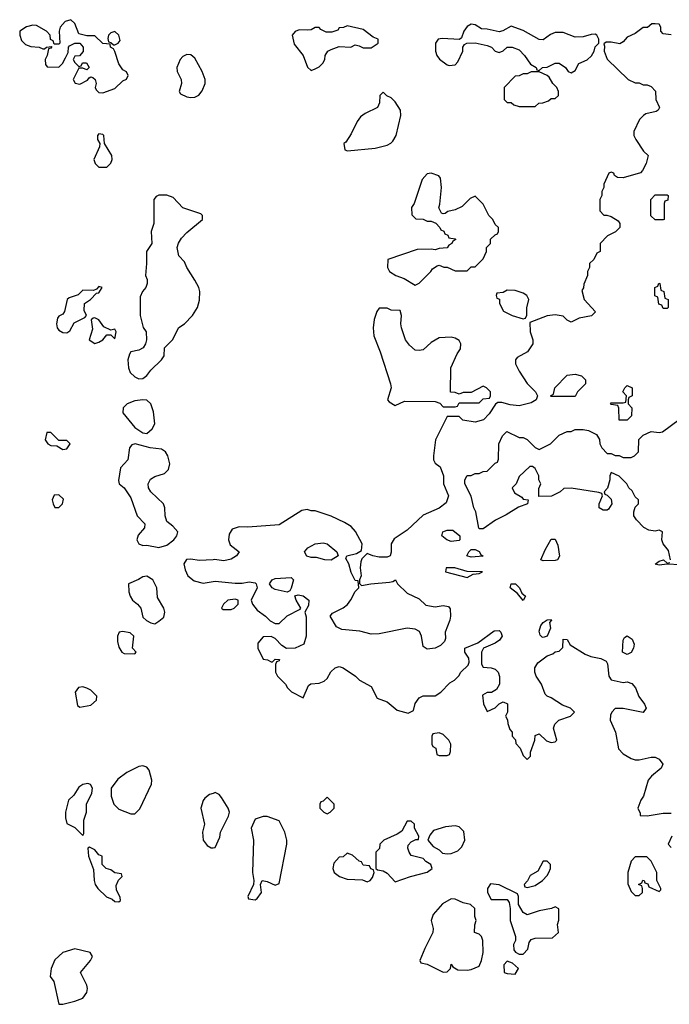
# Model space of a CAD drawing. Header units: inches. Extents: x 2701323 to 2964515, y 494916 to 722124.
# Tile 164 of 256: x 2749034 to 2752280, y 703911 to 708828. Entities that reach past the tile are written whole.
import ezdxf

# ---------------------------------------------------------------- set-up
doc = ezdxf.new("R2010")
doc.units = ezdxf.units.IN
doc.header["$MEASUREMENT"] = 0
doc.layers.add('C7740', color=7, linetype='Continuous')
doc.layers.add('C7750', color=7, linetype='Continuous')

msp = doc.modelspace()

# ---------------------------------------------------------------- linework, layer by layer
at = {"layer": 'C7740', "color": 2, "elevation": 14}
for points in [[(2749290, 708828), (2749261, 708819), (2749236, 708790), (2749231, 708770), (2749234, 708710), (2749230, 708706), (2749206, 708706), (2749202, 708722), (2749188.4, 708728.4), (2749186, 708750), (2749168, 708770), (2749118.6, 708798.6), (2749099.8, 708800.2), (2749067.5, 708792.5), (2749034, 708770), (2749034, 708750), (2749043.6, 708723.6), (2749063.6, 708703.6), (2749090, 708694), (2749131.6, 708691.6), (2749150, 708682), (2749158, 708682), (2749168.4, 708691.6), (2749194, 708694), (2749190, 708686), (2749178, 708682), (2749172, 708650), (2749162, 708630), (2749163.6, 708603.6), (2749172, 708592), (2749230, 708591.3), (2749248.7, 708610), (2749263.1, 708636.9), (2749276.4, 708663.6), (2749278, 708690), (2749283.1, 708696.9), (2749310, 708711.3), (2749334, 708710), (2749351.6, 708691.6), (2749351.6, 708668.4), (2749332.7, 708647.3), (2749310, 708646), (2749302, 708630), (2749310, 708614), (2749330, 708594), (2749342, 708598), (2749347.3, 708612.7), (2749367.3, 708612.7), (2749382, 708590), (2749370, 708578), (2749350, 708586), (2749330, 708586), (2749302, 708530), (2749311.6, 708511.6), (2749334, 708506), (2749373.6, 708526.4), (2749382, 708538), (2749390, 708542), (2749399.6, 708539.6), (2749411.3, 708530), (2749416, 708510), (2749411.3, 708490), (2749416.9, 708476.9), (2749430, 708464.7), (2749450, 708462), (2749510, 708484.7), (2749550, 708522), (2749568.4, 708531.6), (2749575.3, 708550), (2749568.4, 708568.4), (2749550, 708578), (2749530, 708608), (2749509.2, 708669.2), (2749502, 708682), (2749488, 708690), (2749486, 708706), (2749449, 708709), (2749410, 708748), (2749370, 708748), (2749330, 708758), (2749308.9, 708808.9)], [(2749510, 708768.7), (2749490, 708762), (2749478, 708750), (2749474, 708734), (2749478, 708718), (2749490, 708714), (2749502, 708702), (2749510, 708702), (2749526, 708710), (2749535.3, 708724.7), (2749528.7, 708750)], [(2749870, 708654), (2749850, 708644), (2749836, 708630), (2749818.8, 708590), (2749820.7, 708570), (2749840.5, 708530), (2749843, 708510), (2749831.3, 708470), (2749838, 708458), (2749870, 708442.8), (2749890, 708438.8), (2749910, 708441), (2749929.3, 708450.7), (2749946.6, 708473.4), (2749961.2, 708510), (2749961.2, 708530), (2749945.2, 708570), (2749910, 708635.3), (2749890, 708653.2)], [(2749430, 708258), (2749422, 708250), (2749422, 708230), (2749434, 708210), (2749432.7, 708192.7), (2749404.7, 708130), (2749412, 708110), (2749430, 708092), (2749470, 708092), (2749488.9, 708111.1), (2749495.3, 708130), (2749494, 708150), (2749458, 708210), (2749455.3, 708250), (2749450, 708255.3)], [(2749770, 707951.5), (2749728.5, 707951.5), (2749715.2, 707944.8), (2749704, 707930), (2749704.9, 707810), (2749690.7, 707770), (2749694, 707710), (2749667.3, 707670), (2749668, 707610), (2749662, 707550), (2749670.6, 707530), (2749670.4, 707510), (2749663.8, 707490), (2749647.7, 707470), (2749635.5, 707444.5), (2749636.3, 707350), (2749650.9, 707290.9), (2749666, 707270), (2749668, 707230), (2749663, 707210), (2749650.4, 707189.6), (2749630, 707178.4), (2749590, 707169), (2749582, 707158), (2749574.9, 707130), (2749577.1, 707090), (2749586.4, 707066.4), (2749610, 707044), (2749630, 707034.8), (2749650, 707036), (2749669.4, 707050.6), (2749690, 707078), (2749742, 707130), (2749755.3, 707150), (2749758, 707190), (2749798, 707230), (2749829.3, 707290.7), (2749858, 707310), (2749898, 707350), (2749922, 707390), (2749932.9, 707427.1), (2749934, 707470), (2749929, 707490), (2749910, 707528), (2749868.7, 707590), (2749858, 707618), (2749830, 707648), (2749821.2, 707690), (2749827.2, 707712.8), (2749842.5, 707737.5), (2749870, 707766), (2749948, 707830), (2749948, 707850), (2749939, 707859), (2749850, 707889.2), (2749800.5, 707940.5)], [(2749430, 707495.3), (2749418, 707482), (2749403.6, 707476.4), (2749350, 707478), (2749325.4, 707454.6), (2749281, 707439), (2749272, 707430), (2749258, 707370), (2749250, 707358), (2749230, 707348), (2749222.8, 707337.2), (2749218.8, 707310), (2749221, 707290), (2749230, 707278), (2749250, 707266), (2749270, 707264.7), (2749285.2, 707274.8), (2749306, 707314), (2749359, 707341), (2749368, 707350), (2749356.4, 707376.4), (2749358, 707410), (2749388, 707430), (2749418, 707462), (2749430, 707464.7), (2749446, 707490)], [(2749410, 707339), (2749402, 707338), (2749391.6, 707328.4), (2749398, 707282), (2749381, 707230), (2749410, 707210.8), (2749430, 707217.3), (2749449, 707230), (2749470, 707254), (2749490, 707254), (2749510, 707234), (2749516, 707270), (2749510, 707282), (2749490, 707278), (2749454, 707294), (2749430, 707328.7)], [(2749650, 706929.2), (2749610, 706925.2), (2749571.3, 706910), (2749551, 706890), (2749550, 706864.7), (2749610, 706791.3), (2749650, 706764.7), (2749670, 706761), (2749695.5, 706784.5), (2749709, 706810), (2749702.7, 706870), (2749689.3, 706909.3), (2749670, 706928.7)], [(2749190, 706766), (2749170, 706766), (2749162, 706730), (2749174, 706710), (2749190, 706702), (2749219.6, 706699.6), (2749250, 706682), (2749270, 706684.7), (2749286, 706710), (2749270, 706726), (2749230, 706726)], [(2749610.9, 706709.1), (2749594.8, 706705.2), (2749582.8, 706690), (2749574, 706630), (2749537.3, 706590), (2749527.5, 706527.5), (2749531.3, 706510), (2749556, 706490), (2749590, 706441), (2749620.5, 706350), (2749659.1, 706310), (2749658, 706290), (2749626.5, 706253.5), (2749619.5, 706230), (2749630, 706210.7), (2749650, 706202.4), (2749670, 706203.1), (2749730, 706192.9), (2749770, 706203.1), (2749804.5, 706230), (2749819.3, 706250), (2749824, 706270), (2749799.3, 706299.3), (2749770, 706322), (2749761.2, 706350), (2749759.3, 706390), (2749753.2, 706410), (2749689.4, 706470), (2749678, 706490), (2749676, 706510), (2749687.2, 706532.8), (2749710, 706546), (2749758, 706562), (2749778, 706582), (2749784, 706610), (2749774, 706650), (2749762, 706670), (2749742.7, 706682.7), (2749686, 706690)], [(2749230, 706455.3), (2749206, 706454), (2749196, 706430), (2749201, 706410), (2749210, 706392), (2749230, 706391.3), (2749248.7, 706410), (2749252.9, 706432.9)], [(2749670, 706049.3), (2749650, 706046), (2749628.4, 706031.6), (2749578, 706010), (2749579.3, 705970), (2749585.5, 705950), (2749597.3, 705930), (2749622.8, 705910), (2749638.8, 705890), (2749650, 705844.7), (2749667.5, 705827.5), (2749690, 705816), (2749710, 705811.3), (2749730, 705824.7), (2749755.1, 705844.9), (2749759.3, 705870), (2749755.1, 705890), (2749723.3, 705943.3), (2749719.5, 705990), (2749699.3, 706030)], [(2749547.5, 705772.5), (2749531, 705769), (2749522.8, 705750), (2749523.5, 705723.5), (2749530, 705694), (2749544.7, 705670), (2749556.4, 705663.6), (2749610, 705662), (2749615.3, 705670), (2749598, 705690), (2749604, 705750), (2749585.6, 705765.6)], [(2749350, 705496), (2749327.7, 705492.3), (2749310.8, 705470), (2749323, 705403), (2749334.8, 705394.8), (2749390, 705405.5), (2749417.2, 705430), (2749419.3, 705450), (2749390, 705479.3), (2749370, 705489.3)], [(2749650, 705102), (2749630, 705099), (2749570, 705069), (2749525.2, 705034.8), (2749491.3, 704990), (2749491.3, 704950), (2749504.7, 704910), (2749530, 704886), (2749590, 704862), (2749610, 704862), (2749633.6, 704886.4), (2749693.2, 705010), (2749694, 705030), (2749680.2, 705080.2), (2749670, 705095.3)], [(2749374, 705014), (2749350, 705008.7), (2749330, 704995.3), (2749304, 704956), (2749278, 704930), (2749262.8, 704870), (2749262.8, 704842.8), (2749270, 704814), (2749310, 704794), (2749350, 704754), (2749355.3, 704764.7), (2749355.3, 704830), (2749368, 704870), (2749368, 704910), (2749394.6, 704965.4), (2749398, 704990), (2749388.4, 705008.4)], [(2749383.6, 704696.4), (2749374, 704690), (2749378, 704650), (2749403.6, 704583.6), (2749406, 704530), (2749412, 704510), (2749424.7, 704490), (2749467.5, 704447.5), (2749496, 704436), (2749510, 704424.7), (2749530, 704422), (2749538, 704430), (2749536.4, 704443.6), (2749518, 704482), (2749516.4, 704503.6), (2749528.4, 704531.6), (2749546, 704550), (2749542, 704562), (2749510, 704568), (2749490, 704582), (2749466, 704590), (2749446, 704610), (2749446, 704650), (2749430, 704658), (2749410, 704682)], [(2749310, 704188.7), (2749250, 704169), (2749210, 704133.2), (2749190.8, 704090), (2749186, 704050), (2749204.5, 704024.5), (2749230, 703912), (2749250, 703911), (2749310, 703926.8), (2749350, 703941), (2749369, 703970), (2749373.2, 703990), (2749370, 704006), (2749338, 704070), (2749388, 704130), (2749398, 704150), (2749386, 704170)]]:
    msp.add_lwpolyline(points, close=True, dxfattribs=at)
for points in [[(2750000, 706131.4), (2749930, 706127), (2749890, 706134.5), (2749867.7, 706132.3), (2749854.8, 706110), (2749860.5, 706080.5), (2749874.8, 706050), (2749905.8, 706025.8), (2749950, 706014), (2750000, 706022.3)], [(2750000, 704964.4), (2749982, 704958), (2749959.8, 704940.2), (2749950.9, 704929.1), (2749938.8, 704890), (2749957.3, 704810), (2749946.8, 704770), (2749951.3, 704730), (2749970, 704704.7), (2749990, 704692), (2750000, 704693)]]:
    msp.add_lwpolyline(points, dxfattribs=at)
at = {"layer": 'C7750', "color": 2, "elevation": 14}
for points in [[(2752290, 708753.2), (2752250, 708758), (2752238, 708770), (2752238, 708790), (2752230, 708806), (2752210, 708808), (2752192.7, 708807.3), (2752171.1, 708788.9), (2752150, 708788.7), (2752110, 708759), (2752070, 708741.2), (2752050, 708717.2), (2752032.8, 708707.2), (2751990, 708716), (2751964.7, 708715.3), (2751952, 708708), (2751956, 708696), (2751954, 708670), (2751970, 708631.3), (2752074, 708530), (2752110, 708512), (2752130, 708512), (2752150, 708502), (2752170, 708502), (2752190, 708494), (2752211.6, 708471.6), (2752212, 708430), (2752231.3, 708390), (2752223.6, 708376.4), (2752214, 708370), (2752162.8, 708357.2), (2752150.9, 708349.1), (2752131.1, 708328.9), (2752102, 708270), (2752102, 708250), (2752112, 708230), (2752151.6, 708171.6), (2752174, 708150), (2752164.7, 708110), (2752145.4, 708074.6), (2752136, 708064), (2752050, 708038), (2752020.4, 708040.4), (2752006, 708050), (2752002, 708062), (2751990, 708066), (2751978, 708062), (2751952.7, 708007.3), (2751952, 707990), (2751942, 707970), (2751942, 707950), (2751932, 707930), (2751932.7, 707872.7), (2751952, 707852), (2751968, 707852), (2751990, 707844.7), (2752023.6, 707823.6), (2752032, 707810), (2752032, 707790), (2752010.9, 707769.1), (2751971.6, 707748.4), (2751934, 707710), (2751934, 707670), (2751918, 707662), (2751902, 707630), (2751882, 707610), (2751882, 707590), (2751872, 707570), (2751872, 707550), (2751852.7, 707507.3), (2751851.6, 707488.4), (2751843.6, 707476.4), (2751854, 707430), (2751911.6, 707368.4), (2751891.6, 707348.4), (2751830, 707338), (2751790, 707318), (2751770, 707328), (2751750, 707348), (2751710, 707354), (2751670, 707348.7), (2751583.6, 707316.4), (2751584.7, 707270), (2751598, 707230), (2751598, 707210), (2751570.7, 707169.3), (2751519.6, 707140.4), (2751512, 707130), (2751512, 707110), (2751530, 707072), (2751570, 707012), (2751612, 706970), (2751622, 706950), (2751614, 706930), (2751590, 706915.3), (2751530, 706899), (2751484.7, 706904.7), (2751443.6, 706916.4), (2751423.6, 706916.4), (2751411.6, 706908.4), (2751379.8, 706860.2), (2751352, 706830), (2751310, 706818), (2751248.9, 706828.9), (2751230, 706846), (2751170, 706846), (2751112, 706730), (2751102, 706650), (2751102, 706630), (2751110, 706614), (2751135.3, 706595.3), (2751150.9, 706550.9), (2751151, 706510), (2751176, 706450), (2751165.4, 706414.6), (2751130, 706388.7), (2751050, 706354), (2750970, 706279.3), (2750904.4, 706235.6), (2750890.4, 706210), (2750890.9, 706169.1), (2750886, 706150), (2750870, 706144.2), (2750830, 706144.2), (2750798, 706150), (2750770, 706162), (2750743.8, 706136.2), (2750739.3, 706120.7), (2750734.9, 706090), (2750741, 706050), (2750732, 706030), (2750732.7, 706012.7), (2750742, 706002), (2750789.2, 706010.8), (2750881.2, 706018.8), (2750898, 706022), (2750911.1, 706031.1), (2750922, 706010), (2750970, 705964.7), (2751030, 705936), (2751064, 705904), (2751110, 705896.3), (2751150, 705902), (2751177.1, 705897.1), (2751185.2, 705885.2), (2751186, 705850), (2751183, 705830), (2751160.7, 705770), (2751162, 705738), (2751156.8, 705723.2), (2751136.8, 705703.2), (2751110.7, 705689.3), (2751070, 705684), (2751050, 705698), (2751041.2, 705750), (2751032.1, 705772.1), (2751010, 705785.2), (2750970, 705789.2), (2750830, 705761.2), (2750790, 705759), (2750733.6, 705773.6), (2750643.1, 705783.1), (2750616.4, 705796.4), (2750586, 705850), (2750596.4, 705863.6), (2750650, 705890.8), (2750672, 705908), (2750689.4, 705930.6), (2750710, 705972), (2750728, 705990), (2750726, 706026), (2750710, 706028), (2750690, 706068), (2750678.4, 706110), (2750663.2, 706136.8), (2750668, 706150), (2750717.2, 706162.8), (2750742, 706178), (2750746, 706210), (2750712, 706272), (2750690, 706297.2), (2750657.5, 706317.5), (2750590, 706349), (2750510, 706375.3), (2750490, 706375.3), (2750470, 706382), (2750443.5, 706376.5), (2750330, 706306), (2750174, 706294), (2750130, 706295.3), (2750096, 706284), (2750080.5, 706259.5), (2750077.1, 706230), (2750085.4, 706205.4), (2750131.3, 706170), (2750117.3, 706150), (2750090, 706133.6), (2750054.2, 706125.8), (2750008.1, 706131.9), (2750000, 706131.4)], [(2752286, 706130), (2752276.5, 706176.5), (2752248.7, 706210), (2752242, 706230), (2752246, 706270), (2752230, 706278), (2752210, 706274), (2752178, 706278), (2752152.9, 706292.9), (2752115.3, 706330), (2752102, 706350), (2752102, 706370), (2752110, 706394), (2752126, 706410), (2752126, 706430), (2752110, 706446), (2752094.6, 706474.6), (2752078, 706490), (2752068, 706510), (2752030, 706548), (2751990, 706566), (2751982, 706550), (2751982, 706530), (2751971.3, 706488.7), (2751954, 706470), (2751958, 706458), (2751970, 706454), (2751990, 706434), (2751992, 706410), (2751976.9, 706383.1), (2751970, 706378), (2751950, 706378), (2751928.7, 706390), (2751928.9, 706411.1), (2751946, 706450), (2751942, 706462), (2751927.3, 706467.3), (2751790, 706488), (2751752.7, 706487.3), (2751734, 706470), (2751691.1, 706448.9), (2751627.3, 706447.3), (2751627.3, 706487.3), (2751638, 706510), (2751628, 706530), (2751628, 706550), (2751610, 706586), (2751596.4, 706596.4), (2751583.6, 706596.4), (2751530, 706546), (2751514, 706510), (2751494, 706490), (2751506, 706466), (2751543.6, 706443.6), (2751550, 706434), (2751574, 706430), (2751572, 706410), (2751526.4, 706393.6), (2751465.4, 706354.6), (2751411.1, 706328.9), (2751350, 706286), (2751330, 706286), (2751328.9, 706288.9), (2751314, 706370), (2751304, 706390), (2751289.1, 706449.1), (2751258, 706510), (2751258, 706530), (2751270, 706552), (2751290, 706552), (2751310, 706562), (2751330, 706562), (2751350, 706572), (2751370, 706574), (2751410, 706614), (2751422, 706618), (2751427.3, 706632.7), (2751428, 706710), (2751446, 706750), (2751468.4, 706771.6), (2751530, 706742), (2751550, 706742), (2751570, 706731.3), (2751610, 706692), (2751630, 706682), (2751686, 706710), (2751730, 706754), (2751770, 706772), (2751790, 706772), (2751810, 706782), (2751850, 706782), (2751876.9, 706776.9), (2751916.9, 706756.9), (2751931.1, 706731.1), (2751932, 706710), (2751942, 706690), (2751970, 706662), (2751990, 706662), (2752010, 706652), (2752030, 706652), (2752050, 706642), (2752090, 706642), (2752106, 706650), (2752126, 706670), (2752128.4, 706731.6), (2752150, 706754), (2752190, 706771.3), (2752230, 706766), (2752246, 706770), (2752330, 706832)], [(2752334.4, 706105.6), (2752270, 706109.2), (2752230, 706103.7), (2752209.7, 706109.7), (2752230, 706124.7), (2752251.1, 706131.1), (2752270, 706114), (2752282, 706118)], [(2750000, 706022.3), (2750010, 706024), (2750110, 706014), (2750145.6, 706014.4), (2750181, 706021), (2750210, 706016), (2750216, 706010), (2750221, 705990), (2750191.3, 705930), (2750198, 705910), (2750219.8, 705879.8), (2750262, 705850), (2750285.4, 705825.4), (2750310, 705812), (2750330, 705812), (2750370, 705851.3), (2750435.3, 705884.7), (2750438, 705890), (2750415.3, 705930), (2750408.4, 705951.6), (2750424.7, 705955.3), (2750450, 705950.6), (2750478.8, 705930), (2750477.3, 705902.7), (2750458, 705870), (2750465.4, 705845.4), (2750464.7, 705750), (2750454, 705710), (2750411.1, 705688.9), (2750368, 705688), (2750343.1, 705703.1), (2750310, 705738), (2750290, 705748), (2750250, 705746), (2750224.7, 705715.3), (2750224.7, 705690), (2750250, 705634), (2750271.6, 705631.6), (2750290, 705622), (2750298, 705622), (2750310, 705634), (2750332.7, 705632.7), (2750330, 705626), (2750318, 705622), (2750312.7, 705607.3), (2750312, 705570), (2750322, 705550), (2750362, 705510), (2750371.6, 705491.6), (2750391.6, 705471.6), (2750450, 705442), (2750476.4, 705503.6), (2750489.1, 705510.9), (2750530, 705514.8), (2750554.8, 705525.2), (2750570, 705538), (2750589.3, 705570.7), (2750610, 705592), (2750630, 705598), (2750650.9, 705590.9), (2750712, 705550), (2750732, 705530), (2750790, 705498), (2750819.6, 705439.6), (2750870, 705421), (2750919.8, 705379.8), (2750975.3, 705364.7), (2751002, 705378), (2751010, 705414), (2751030, 705442), (2751050, 705452), (2751110, 705452), (2751138, 705470), (2751183.1, 705516.9), (2751206, 705530), (2751228.4, 705551.6), (2751238, 705570), (2751274.6, 705605.4), (2751280.4, 705619.6), (2751279, 705639), (2751258, 705670), (2751258, 705690), (2751323.1, 705716.9), (2751404.7, 705775.3), (2751430, 705778), (2751438, 705770), (2751444.7, 705750), (2751431, 705730), (2751410, 705714), (2751351.3, 705688.7), (2751342, 705670), (2751342, 705610), (2751350, 705594), (2751390, 705592), (2751410, 705584.7), (2751424.7, 705570), (2751431.6, 705548.4), (2751432, 705510), (2751416.9, 705483.1), (2751391.6, 705468.4), (2751370, 705468), (2751346, 705454), (2751351.6, 705411.6), (2751370, 705374), (2751410, 705392), (2751430, 705412), (2751450, 705422), (2751470.9, 705410.9), (2751472, 705370), (2751462, 705350), (2751471.6, 705331.6), (2751472.7, 705312.7), (2751483.6, 705283.6), (2751494, 705270), (2751494, 705250), (2751511.6, 705231.6), (2751512.7, 705212.7), (2751534, 705190), (2751550, 705154), (2751570, 705134), (2751586, 705150), (2751586, 705170), (2751608, 705230), (2751610, 705254), (2751630, 705262), (2751666.4, 705226.4), (2751690, 705218), (2751710, 705222), (2751718, 705230), (2751702, 705290), (2751708.7, 705310), (2751728, 705330), (2751786, 705350), (2751806, 705370), (2751786, 705390), (2751745.6, 705405.6), (2751690, 705442), (2751669.1, 705449.1), (2751660.2, 705460.2), (2751642, 705510), (2751615.3, 705550), (2751608, 705570), (2751608.4, 705591.6), (2751623.1, 705616.9), (2751669.1, 705650.9), (2751698, 705662), (2751710, 705672), (2751730, 705674), (2751747.3, 705692.7), (2751750, 705734), (2751770, 705732), (2751785.4, 705705.4), (2751859.8, 705659.8), (2751887.3, 705647.3), (2751937.3, 705637.3), (2751964.7, 705624.7), (2751971.6, 705611.6), (2751978, 705550), (2751990, 705532), (2752050, 705518), (2752070, 705522), (2752092.7, 705512.7), (2752111.6, 705491.6), (2752127.9, 705447.9), (2752156, 705410), (2752164.7, 705390), (2752150, 705369), (2752050, 705388.7), (2752010, 705388), (2751992, 705370), (2751985.4, 705354.6), (2751984.7, 705330), (2752010.8, 705270), (2752026.8, 705186.8), (2752050, 705162), (2752090, 705138), (2752110, 705131.3), (2752130, 705131.3), (2752190, 705146), (2752210, 705146), (2752230, 705136), (2752246.8, 705110), (2752238.8, 705090), (2752191, 705050), (2752174.8, 705030), (2752151.3, 704950), (2752138, 704930), (2752122, 704890), (2752134, 704866), (2752134, 704854), (2752170, 704852), (2752250, 704866), (2752290, 704866)], [(2750000, 704693), (2750010, 704694), (2750034.6, 704745.4), (2750038, 704770), (2750078, 704850), (2750082, 704870), (2750075.3, 704890), (2750043.1, 704943.1), (2750030, 704958), (2750010, 704968), (2750000, 704964.4)], [(2752292, 704750), (2752274, 704710), (2752290, 704694)]]:
    msp.add_lwpolyline(points, dxfattribs=at)
at = {"layer": 'C7750', "color": 2}
for points, elevation in [([(2750670, 708798), (2750651.6, 708788.4), (2750630, 708788), (2750623.5, 708776.5), (2750594.2, 708765.8), (2750566, 708766), (2750538.9, 708778.9), (2750530, 708789), (2750510, 708789), (2750490, 708778), (2750470, 708775.1), (2750430, 708777.2), (2750410.6, 708769.4), (2750394.8, 708750), (2750405.8, 708705.8), (2750451, 708650), (2750471.6, 708591.6), (2750490, 708574), (2750510, 708582), (2750530, 708592), (2750549.1, 708610.9), (2750559, 708630), (2750561.2, 708650), (2750574, 708670), (2750590, 708679.1), (2750630, 708694), (2750688.4, 708691.6), (2750710, 708702), (2750730, 708698), (2750750, 708686.8), (2750790, 708686.8), (2750826, 708710), (2750826, 708730), (2750800.2, 708740.2), (2750750, 708779)], 14), ([(2751290, 708805.2), (2751270, 708794), (2751254, 708770), (2751242, 708738), (2751231.3, 708728.7), (2751145.1, 708734.9), (2751124.7, 708730), (2751111, 708710), (2751111.1, 708671.1), (2751118, 708650), (2751130.9, 708630.9), (2751170, 708602), (2751179.6, 708599.6), (2751210, 708602), (2751223.1, 708616.9), (2751248.7, 708670), (2751249, 708691), (2751256.4, 708703.6), (2751268.9, 708711.1), (2751310, 708712), (2751370, 708698.8), (2751391.3, 708690), (2751410, 708671.3), (2751430, 708664.7), (2751450, 708672), (2751470, 708691), (2751494, 708690), (2751530, 708678), (2751556, 708650), (2751586, 708606), (2751614, 708590), (2751618, 708578), (2751630, 708574), (2751646, 708590), (2751670, 708591), (2751710, 708610.8), (2751730, 708611.3), (2751762, 708590), (2751774, 708570), (2751790, 708562), (2751810, 708574), (2751828, 708610), (2751870, 708626.8), (2751892, 708648), (2751905.2, 708670), (2751910, 708692), (2751928, 708710), (2751928, 708730), (2751918, 708750), (2751910, 708755.3), (2751890, 708754), (2751850, 708741.6), (2751810, 708740.5), (2751750, 708764.7), (2751710, 708764), (2751685.8, 708754.2), (2751650, 708727.1), (2751630, 708728.3), (2751550, 708773.6), (2751490, 708795.3), (2751448.4, 708771.6), (2751430, 708767.6), (2751370, 708780.9), (2751342, 708782), (2751310, 708802)], 14), ([(2751630, 708568), (2751590, 708568), (2751570, 708558), (2751550, 708558), (2751530, 708548), (2751510, 708546), (2751454, 708490), (2751454, 708430), (2751470, 708414), (2751490, 708414), (2751503.6, 708403.6), (2751530, 708394), (2751610, 708394), (2751628.4, 708411.6), (2751647.3, 708412.7), (2751676.4, 708423.6), (2751690, 708434), (2751710, 708434), (2751726, 708450), (2751726, 708470), (2751718, 708490), (2751698, 708510), (2751680.4, 708540.4), (2751668.9, 708548.9)], 14), ([(2750850, 708466), (2750834, 708450), (2750832.7, 708412.7), (2750822, 708390), (2750759.8, 708360.2), (2750736.3, 708343.7), (2750719.8, 708320.2), (2750690, 708258), (2750663.6, 708216.4), (2750654, 708210), (2750658, 708178), (2750672.7, 708172.7), (2750810, 708186.8), (2750870, 708201), (2750889.3, 708210.7), (2750898.6, 708221.4), (2750915.3, 708250), (2750939, 708350), (2750936.5, 708376.5), (2750910, 708418), (2750890, 708438), (2750868, 708448)], 14), ([(2751090, 708062), (2751070, 708058), (2751044.7, 708030), (2751004.7, 707910), (2750992, 707890), (2750992.7, 707852.7), (2751012.7, 707832.7), (2751050, 707832), (2751070, 707822), (2751090, 707822), (2751112.7, 707812.7), (2751134, 707790), (2751138, 707778), (2751152.7, 707772.7), (2751158, 707758), (2751172.7, 707752.7), (2751178, 707738), (2751210, 707734), (2751214, 707730), (2751198, 707722), (2751194, 707710), (2751178, 707702), (2751170, 707688), (2751130, 707686), (2751110, 707678), (2751090, 707682), (2751019.6, 707680.4), (2750874, 707630), (2750872, 707590), (2750882, 707570), (2750914, 707550), (2750955.3, 707535.3), (2751010, 707502), (2751030, 707512), (2751088, 707570), (2751096.4, 707583.6), (2751120.4, 707599.6), (2751130, 707602), (2751152.7, 707592.7), (2751170, 707592), (2751210, 707574), (2751270, 707574), (2751290, 707594), (2751310, 707594), (2751350, 707634), (2751366, 707670), (2751366, 707690), (2751386, 707710), (2751387.3, 707732.7), (2751410, 707754), (2751422, 707758), (2751426, 707770), (2751426, 707790), (2751410, 707806), (2751398, 707830), (2751378, 707850), (2751350, 707906), (2751310, 707946), (2751285.4, 707934.6), (2751244.7, 707895.3), (2751210, 707878), (2751174, 707870), (2751159.6, 707860.4), (2751150, 707858), (2751142, 707862), (2751128.7, 707888.7), (2751134, 707906), (2751141.2, 707990), (2751137.2, 708037.2), (2751128.9, 708048.9)], 14), ([(2752250, 707828), (2752208.9, 707828.9), (2752188.4, 707848.4), (2752188, 707930), (2752210, 707954), (2752270, 707954), (2752274, 707950), (2752272.7, 707927.3), (2752258, 707922), (2752254, 707910), (2752254, 707830)], 14), ([(2752250, 707386), (2752242, 707402), (2752227.3, 707407.3), (2752222, 707442), (2752208.4, 707448.4), (2752208, 707490), (2752222, 707498), (2752228.4, 707511.6), (2752232, 707510), (2752238, 707478), (2752252, 707470), (2752258, 707438), (2752274, 707430), (2752274, 707390), (2752270, 707386)], 14), ([(2751470, 707478), (2751450, 707466), (2751418, 707462), (2751414, 707450), (2751418, 707438), (2751432, 707432), (2751432, 707410), (2751451.6, 707371.6), (2751494, 707350), (2751550, 707334), (2751562, 707338), (2751567.3, 707352.7), (2751568.4, 707388.4), (2751578, 707430), (2751568, 707450), (2751550, 707462), (2751510, 707475.3)], 14), ([(2750870, 707388), (2750830, 707388), (2750818, 707370), (2750806, 707330), (2750801, 707290), (2750802.8, 707250), (2750834.8, 707170), (2750886.8, 707010), (2750890.9, 706989.1), (2750872, 706930), (2750879.6, 706919.6), (2750910, 706902), (2750956.4, 706923.6), (2751110, 706922), (2751132.7, 706912.7), (2751150, 706894), (2751210, 706894), (2751222, 706898), (2751230, 706914), (2751330, 706914), (2751350, 706934), (2751382, 706938), (2751386, 706950), (2751386, 706970), (2751366, 706990), (2751350, 706998), (2751290, 706966), (2751250, 706966), (2751230, 706958), (2751210, 706966), (2751187.3, 706967.3), (2751188, 707090), (2751220.4, 707159.6), (2751236.4, 707183.6), (2751238, 707210), (2751230, 707226), (2751210, 707238), (2751190, 707242), (2751130, 707239), (2751090, 707215.3), (2751050, 707179), (2751030, 707175.3), (2751010, 707178), (2750982, 707202), (2750962, 707230), (2750942, 707290), (2750939, 707310), (2750942, 707350), (2750935.3, 707375.3), (2750890, 707378)], 14), ([(2751690, 706946), (2751686, 706950), (2751702, 706958), (2751708, 706990), (2751770, 707052), (2751810, 707058), (2751842, 707050), (2751862, 707030), (2751862, 707010), (2751822, 706970), (2751810, 706946)], 14), ([(2752070, 706828.7), (2752028.9, 706828.9), (2752027.3, 706887.3), (2752022, 706902), (2751990, 706906), (2751986, 706910), (2751990, 706914), (2752050, 706914), (2752062, 706918), (2752066, 706950), (2752048, 706970), (2752058, 706990), (2752070, 707002), (2752094, 706990), (2752094, 706950), (2752078, 706942), (2752074, 706930), (2752074, 706910), (2752092, 706890), (2752091.3, 706850)], 14), ([(2751190, 706222), (2751168, 706230), (2751144, 706250), (2751148, 706270), (2751170, 706278.8), (2751198, 706278), (2751234, 706250), (2751234, 706230), (2751230, 706228)], 14), ([(2751650, 706126), (2751638, 706130), (2751659.3, 706180.7), (2751690, 706234), (2751710, 706234), (2751723.6, 706203.6), (2751731, 706149), (2751722, 706130), (2751710, 706127.6)], 14), ([(2750590, 706128.3), (2750558, 706130), (2750517.3, 706142.7), (2750490, 706142.7), (2750469.6, 706149.6), (2750457.2, 706170), (2750474, 706190), (2750510, 706210.5), (2750550, 706216.3), (2750570, 706210.6), (2750618.8, 706170), (2750624.7, 706150)], 14), ([(2751290, 706143.7), (2751268, 706150), (2751278, 706170), (2751290, 706182), (2751310, 706182), (2751330, 706172), (2751338, 706158), (2751350, 706149.2)], 14), ([(2751208.6, 706091.4), (2751164.7, 706090), (2751162, 706070), (2751270, 706042), (2751300.4, 706059.6), (2751330, 706062), (2751346, 706070), (2751270, 706072.7)], 18), ([(2750370, 705968.7), (2750310, 705982.7), (2750295.3, 705990), (2750282, 706010), (2750295.3, 706030), (2750310, 706037.3), (2750390, 706042), (2750402, 706030), (2750391.1, 705988.9), (2750383.6, 705976.4)], 14), ([(2751550, 705928), (2751522, 705962), (2751484, 705990), (2751489, 706010), (2751511, 706010), (2751530.8, 705990), (2751543.6, 705963.6), (2751562, 705950)], 14), ([(2750110, 705934), (2750074, 705930), (2750052, 705910), (2750042, 705890), (2750050, 705882), (2750090, 705882), (2750106, 705890), (2750126, 705910), (2750126, 705930)], 14), ([(2751650, 705742), (2751644, 705744), (2751634.6, 705754.6), (2751630, 705774), (2751638, 705802), (2751650, 705818), (2751670, 705831.3), (2751690, 705832), (2751691, 705829), (2751682, 705818), (2751686, 705790), (2751670, 705748.7)], 14), ([(2752070, 705658), (2752046, 705670), (2752048.7, 705730), (2752056.4, 705743.6), (2752069.1, 705750.9), (2752094, 705734), (2752104.7, 705710), (2752101, 705690), (2752090, 705668)], 14), ([(2751130, 705266), (2751098, 705262), (2751094, 705250), (2751094, 705210), (2751098, 705198), (2751114, 705190), (2751118, 705158), (2751130, 705154), (2751170, 705154), (2751182, 705158), (2751187.3, 705172.7), (2751188, 705210), (2751178, 705230), (2751150, 705258)], 14), ([(2750570, 704946), (2750550, 704926), (2750538, 704922), (2750534, 704910), (2750534, 704890), (2750554, 704870), (2750570, 704862), (2750586, 704870), (2750606, 704890), (2750606, 704910)], 14), ([(2750270, 704848.7), (2750250, 704848.7), (2750210, 704835.3), (2750191.3, 704790), (2750202.8, 704730), (2750198, 704570), (2750204.7, 704530), (2750202, 704510), (2750174, 704450), (2750178, 704438), (2750210, 704432), (2750220.4, 704439.6), (2750242, 704470), (2750238, 704510), (2750246, 704530), (2750270, 704524.7), (2750310, 704506), (2750330, 704514), (2750368.7, 704710), (2750368.7, 704730), (2750359, 704770), (2750330, 704828)], 14), ([(2750990, 704826), (2750970, 704826), (2750943.6, 704776.4), (2750919.8, 704760.2), (2750854, 704730), (2750834, 704710), (2750831.6, 704688.4), (2750814, 704670), (2750814, 704590), (2750822, 704582), (2750850, 704578), (2750870, 704566), (2750910, 704522), (2750986, 704550), (2751070, 704571.3), (2751095.3, 704590), (2751088, 704610), (2751063.7, 704623.7), (2751050, 704639), (2750990, 704654), (2750979.3, 704670), (2750973.2, 704690), (2750974.6, 704705.4), (2750990, 704722), (2751014, 704734), (2751026, 704734), (2751028, 704750), (2751006, 704790), (2751006, 704810)], 14), ([(2751210, 704802), (2751162, 704798), (2751101, 704779), (2751083.6, 704756.4), (2751074, 704730), (2751099.6, 704699.6), (2751130, 704682), (2751146.4, 704666.4), (2751170, 704662), (2751190, 704664.7), (2751223.1, 704676.9), (2751243.1, 704696.9), (2751258, 704730), (2751253.6, 704773.6), (2751230, 704798)], 14), ([(2750670, 704666), (2750650, 704648), (2750630, 704646), (2750603.6, 704616.4), (2750598, 704590), (2750604.7, 704570), (2750632, 704550), (2750670, 704536), (2750747.3, 704532.7), (2750770, 704522), (2750786, 704530), (2750796.4, 704543.6), (2750806, 704570), (2750802, 704582), (2750788, 704588), (2750782, 704602), (2750750, 704606), (2750742, 704622), (2750730, 704626), (2750696.4, 704656.4)], 14), ([(2751670, 704626), (2751650, 704626), (2751623.6, 704576.4), (2751585.4, 704554.6), (2751572, 704528), (2751554, 704510), (2751558, 704498), (2751570, 704494), (2751610, 704504.7), (2751646, 704530), (2751670, 704554), (2751678, 704570), (2751686, 704590), (2751686, 704610)], 14), ([(2752110, 704648), (2752090, 704626), (2752072, 704570), (2752072.7, 704512.7), (2752090, 704474), (2752110, 704454), (2752130, 704454), (2752146, 704470), (2752146, 704490), (2752142, 704502), (2752126, 704510), (2752142, 704518), (2752148.4, 704531.6), (2752154, 704530), (2752158, 704518), (2752172.7, 704512.7), (2752178, 704498), (2752230, 704474), (2752238, 704482), (2752238, 704490), (2752218, 704530), (2752218, 704570), (2752190, 704626), (2752167.3, 704647.3)], 14), ([(2751386.8, 704513.2), (2751372, 704490), (2751372, 704470), (2751390, 704434), (2751470, 704434), (2751479.6, 704419.6), (2751484.7, 704390), (2751484.7, 704330), (2751512, 704250), (2751512, 704230), (2751502, 704210), (2751503.6, 704183.6), (2751511.6, 704171.6), (2751530, 704162), (2751550, 704162), (2751573.6, 704186.4), (2751580.4, 704219.6), (2751590, 704234), (2751610, 704242), (2751696.4, 704243.6), (2751726, 704270), (2751722, 704310), (2751728.4, 704331.6), (2751727.3, 704387.3), (2751710, 704398), (2751691.3, 704388.7), (2751630, 704377.2), (2751570, 704358), (2751548.9, 704368.9), (2751526, 704410), (2751526, 704450), (2751522, 704462), (2751430, 704508)], 14), ([(2751190, 704438), (2751147.1, 704412.9), (2751099.8, 704360.2), (2751090.8, 704330), (2751100.7, 704290), (2751098.8, 704270), (2751058, 704190), (2751034, 704130), (2751038, 704118), (2751070, 704112), (2751150, 704072), (2751170, 704074), (2751186, 704090), (2751190, 704112), (2751198, 704098), (2751223.6, 704083.6), (2751270, 704081), (2751290, 704084.7), (2751330, 704102), (2751341.2, 704130), (2751349.2, 704170), (2751349, 704229), (2751342, 704250), (2751330, 704262), (2751306, 704270), (2751308, 704308), (2751315.3, 704330), (2751308.7, 704350), (2751308, 704390), (2751286, 704410), (2751250, 704418), (2751210, 704435.3)], 14), ([(2751470, 704126), (2751452.7, 704107.3), (2751454, 704070), (2751470, 704064.7), (2751510, 704062), (2751526, 704090), (2751496.4, 704116.4)], 14)]:
    msp.add_lwpolyline(points, close=True, dxfattribs=dict(at, elevation=elevation))

doc.saveas('drawing.dxf')
